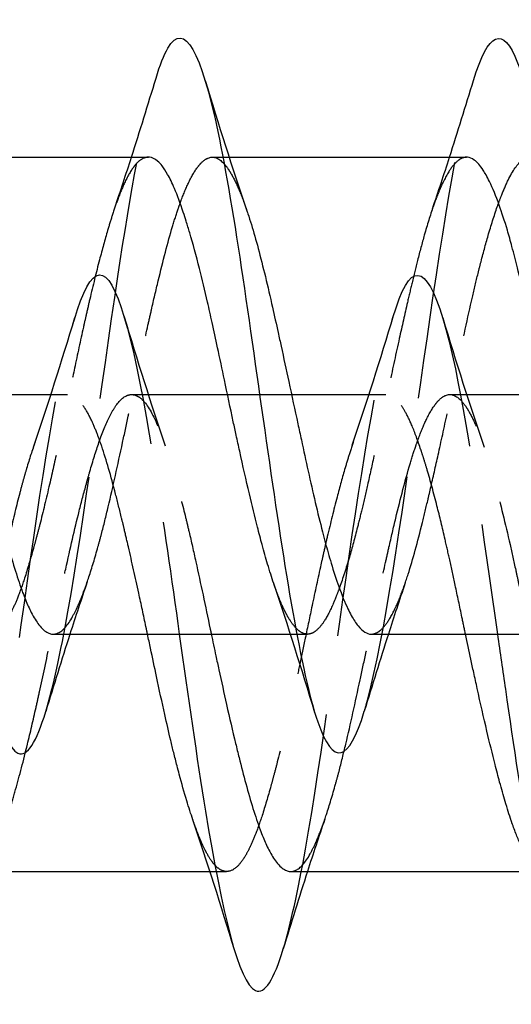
# Model space of a CAD drawing. Header units: millimetres. Extents: x -168 to 186, y -85 to 278.
# Tile 143 of 162: x 129.76 to 132.85, y 249.5 to 255.7. Entities that reach past the tile are written whole.
import ezdxf

# ---------------------------------------------------------------- set-up
doc = ezdxf.new("R2010")
doc.units = ezdxf.units.MM
doc.header["$LTSCALE"] = 10
doc.linetypes.add('ALLCAD_Strich', pattern=[0.2, 0.15, -0.05])
doc.layers.add('BESCH_KONT_sich_schn_grun_2d', color=10, linetype='Continuous')

msp = doc.modelspace()

# ---------------------------------------------------------------- linework, layer by layer
at = {"layer": 'BESCH_KONT_sich_schn_grun_2d', "linetype": 'Continuous'}
for p, q in [((129.0713, 254.831), (130.5645, 254.831)), ((131.0333, 254.831), (131.0334, 254.831)), ((131.0721, 254.831), (132.5645, 254.831)), ((131.2639, 253.338), (131.2639, 253.338)), ((129.9668, 251.831), (131.4576, 251.831)), ((131.4977, 251.831), (131.4977, 251.831)), ((131.9656, 251.831), (133.4583, 251.831)), ((129.4586, 250.338), (130.952, 250.338)), ((130.9906, 250.338), (130.9906, 250.338)), ((131.4598, 250.338), (132.9506, 250.338))]:
    msp.add_line(p, q, dxfattribs=at)
at = {"layer": 'BESCH_KONT_sich_schn_grun_2d', "linetype": 'ALLCAD_Strich'}
for p, q in [((130.9663, 254.831), (131.0333, 254.831)), ((131.0334, 254.831), (131.0721, 254.831)), ((129.2642, 253.338), (130.0565, 253.338)), ((130.4593, 253.338), (131.2639, 253.338)), ((131.2639, 253.338), (132.0575, 253.338)), ((132.4593, 253.338), (133.2644, 253.338)), ((131.4576, 251.831), (131.4977, 251.831)), ((131.4977, 251.831), (131.5648, 251.831)), ((130.952, 250.338), (130.9906, 250.338)), ((130.9906, 250.338), (131.0567, 250.338))]:
    msp.add_line(p, q, dxfattribs=at)
at = {"layer": 'BESCH_KONT_sich_schn_grun_2d', "linetype": 'Continuous'}
for points, knots in [([(130.6126, 255.3284), (130.6374, 255.4106), (130.6623, 255.4746), (130.6871, 255.5171), (130.7918, 255.696), (130.8964, 255.4904), (131.0011, 254.9929), (131.1059, 254.4953), (131.2105, 253.7056), (131.3152, 252.9779), (131.4199, 252.2502), (131.5246, 251.5847), (131.6293, 251.2797), (131.7268, 250.9957), (131.8242, 251.0244), (131.9217, 251.3455)], [29.366032, 29.366032, 29.366032, 29.366032, 29.599941, 29.599941, 29.599941, 30.586606, 30.586606, 30.586606, 31.57327, 31.57327, 31.57327, 32.559935, 32.559935, 32.559935, 33.478564, 33.478564, 33.478564, 33.478564]), ([(132.6082, 255.3145), (132.7007, 255.6187), (132.7931, 255.6653), (132.8855, 255.4251), (132.9903, 255.1531), (133.0949, 254.5128), (133.1996, 253.7916), (133.3043, 253.0704), (133.409, 252.2683), (133.5137, 251.7449), (133.6184, 251.2215), (133.723, 250.9771), (133.8277, 251.121), (133.8577, 251.1622), (133.8877, 251.2352), (133.9176, 251.3344)], [35.635372, 35.635372, 35.635372, 35.635372, 36.506594, 36.506594, 36.506594, 37.493258, 37.493258, 37.493258, 38.479923, 38.479923, 38.479923, 39.466588, 39.466588, 39.466588, 39.74888, 39.74888, 39.74888, 39.74888]), ([(128.6098, 255.3154), (128.6741, 255.527), (128.7384, 255.622), (128.8027, 255.5688), (128.9074, 255.4821), (129.0121, 255.0019), (129.1168, 254.3438), (129.2215, 253.6856), (129.3261, 252.8494), (129.4308, 252.2102), (129.5355, 251.571), (129.6402, 251.129), (129.7449, 251.0821), (129.8032, 251.056), (129.8615, 251.1525), (129.9197, 251.3445)], [23.074001, 23.074001, 23.074001, 23.074001, 23.679953, 23.679953, 23.679953, 24.666617, 24.666617, 24.666617, 25.653282, 25.653282, 25.653282, 26.639947, 26.639947, 26.639947, 27.189226, 27.189226, 27.189226, 27.189226]), ([(131.3526, 252.1495), (131.3397, 252.1874), (131.3269, 252.2283), (131.3025, 252.3105), (131.291, 252.3513), (131.2699, 252.4296), (131.2602, 252.4666), (131.2336, 252.5712), (131.2166, 252.6411), (131.1792, 252.8002), (131.1588, 252.8901), (131.1311, 253.0156), (131.1237, 253.0492), (131.1104, 253.1109), (131.1044, 253.1389), (131.0797, 253.2545), (131.0612, 253.3427), (131.0284, 253.4986), (131.0142, 253.5662), (130.9884, 253.6864), (130.977, 253.7393), (130.9558, 253.8348), (130.9462, 253.8776), (130.9196, 253.993), (130.9026, 254.0637), (130.8652, 254.2113), (130.8447, 254.2865), (130.817, 254.3807), (130.8097, 254.405), (130.7963, 254.4476), (130.7903, 254.4662), (130.7656, 254.5406), (130.7471, 254.5909), (130.7144, 254.6682), (130.7001, 254.6978), (130.6744, 254.7435), (130.6629, 254.7611), (130.6418, 254.788), (130.6321, 254.7983), (130.6055, 254.8209), (130.5885, 254.8289), (130.5691, 254.8309), (130.5668, 254.831), (130.5645, 254.831)], [2.315319, 2.315319, 2.315319, 2.315319, 2.3341901, 2.3341901, 2.3509498, 2.3509498, 2.3649716, 2.3649716, 2.3894411, 2.3894411, 2.4185547, 2.4185547, 2.4290813, 2.4290813, 2.4377475, 2.4377475, 2.4647805, 2.4647805, 2.4856821, 2.4856821, 2.5024427, 2.5024427, 2.5164653, 2.5164653, 2.540936, 2.540936, 2.5700513, 2.5700513, 2.5805785, 2.5805785, 2.5892451, 2.5892451, 2.61628, 2.61628, 2.6371826, 2.6371826, 2.6539442, 2.6539442, 2.6679676, 2.6679676, 2.6924403, 2.6924403, 2.6957492, 2.6957492, 2.6957492, 2.6957492]), ([(133.3484, 252.1619), (133.3446, 252.173), (133.3407, 252.1844), (133.3295, 252.2185), (133.3222, 252.2418), (133.3088, 252.2858), (133.3028, 252.3063), (133.2781, 252.3927), (133.2596, 252.4632), (133.2269, 252.5959), (133.2126, 252.6561), (133.1869, 252.7681), (133.1754, 252.8192), (133.1543, 252.9147), (133.1446, 252.9588), (133.118, 253.0811), (133.101, 253.1602), (133.0636, 253.3344), (133.0432, 253.4293), (133.0155, 253.5573), (133.0081, 253.5912), (132.9948, 253.6525), (132.9888, 253.68), (132.9641, 253.7926), (132.9456, 253.8758), (132.9128, 254.0178), (132.8986, 254.0777), (132.8728, 254.1813), (132.8614, 254.2258), (132.8402, 254.3041), (132.8306, 254.3385), (132.804, 254.4288), (132.787, 254.4817), (132.7495, 254.5866), (132.7291, 254.6363), (132.7014, 254.6931), (132.6941, 254.7071), (132.6807, 254.7307), (132.6747, 254.7406), (132.65, 254.7784), (132.6315, 254.7996), (132.5987, 254.8236), (132.5845, 254.8295), (132.5683, 254.8309), (132.5664, 254.831), (132.5645, 254.831)], [1.3528402, 1.3528402, 1.3528402, 1.3528402, 1.3583102, 1.3583102, 1.3688346, 1.3688346, 1.3774975, 1.3774975, 1.4045224, 1.4045224, 1.4254146, 1.4254146, 1.4421682, 1.4421682, 1.4561853, 1.4561853, 1.4806481, 1.4806481, 1.5097518, 1.5097518, 1.5202746, 1.5202746, 1.5289376, 1.5289376, 1.5559643, 1.5559643, 1.5768577, 1.5768577, 1.5936122, 1.5936122, 1.60763, 1.60763, 1.6320934, 1.6320934, 1.6611984, 1.6611984, 1.6717218, 1.6717218, 1.6803857, 1.6803857, 1.707409, 1.707409, 1.7283058, 1.7283058, 1.7311078, 1.7311078, 1.7311078, 1.7311078]), ([(129.1782, 254.5082), (129.1798, 254.5034), (129.1814, 254.4986), (129.2049, 254.4288), (129.2268, 254.356), (129.2678, 254.2079), (129.2867, 254.1348), (129.3129, 254.0279), (129.3202, 253.9975), (129.3417, 253.9061), (129.3558, 253.8437), (129.4001, 253.6425), (129.43, 253.4997), (129.4721, 253.2997), (129.4839, 253.2435), (129.5021, 253.1585), (129.5083, 253.1293), (129.5306, 253.026), (129.5467, 252.9527), (129.5818, 252.7968), (129.6008, 252.7152), (129.627, 252.6068), (129.6343, 252.5771), (129.6558, 252.4909), (129.6699, 252.4362), (129.7143, 252.2727), (129.7441, 252.1748), (129.7862, 252.0619), (129.798, 252.0328), (129.8161, 251.9926), (129.8224, 251.9796), (129.8446, 251.9361), (129.8607, 251.91), (129.8958, 251.8649), (129.9149, 251.848), (129.9411, 251.8354), (129.9484, 251.8331), (129.9594, 251.8313), (129.9631, 251.831), (129.9668, 251.831)], [3.5886821, 3.5886821, 3.5886821, 3.5886821, 3.5910456, 3.5910456, 3.622556, 3.622556, 3.6496033, 3.6496033, 3.6600657, 3.6600657, 3.6805862, 3.6805862, 3.7247439, 3.7247439, 3.7419665, 3.7419665, 3.7509787, 3.7509787, 3.7740576, 3.7740576, 3.8011497, 3.8011497, 3.811611, 3.811611, 3.8321659, 3.8321659, 3.8762675, 3.8762675, 3.893489, 3.893489, 3.9024985, 3.9024985, 3.925562, 3.925562, 3.9526932, 3.9526932, 3.9631536, 3.9631536, 3.9685015, 3.9685015, 3.9685015, 3.9685015]), ([(131.1818, 254.5008), (131.1846, 254.4926), (131.1874, 254.4843), (131.1975, 254.4538), (131.2048, 254.4309), (131.2264, 254.3603), (131.2406, 254.3101), (131.2849, 254.1445), (131.3146, 254.0199), (131.3565, 253.8349), (131.3683, 253.7816), (131.3865, 253.6992), (131.3927, 253.6707), (131.4149, 253.5687), (131.4309, 253.4943), (131.4661, 253.3309), (131.4853, 253.2419), (131.5116, 253.1199), (131.5189, 253.0862), (131.5405, 252.9865), (131.5547, 252.9211), (131.599, 252.7214), (131.6287, 252.5929), (131.6706, 252.4293), (131.6824, 252.3851), (131.7005, 252.3208), (131.7068, 252.2993), (131.729, 252.225), (131.745, 252.1757), (131.7802, 252.0774), (131.7994, 252.0306), (131.8257, 251.9754), (131.833, 251.9611), (131.8546, 251.9218), (131.8688, 251.8999), (131.9107, 251.8483), (131.938, 251.831), (131.9656, 251.831)], [4.5548186, 4.5548186, 4.5548186, 4.5548186, 4.5588422, 4.5588422, 4.5692995, 4.5692995, 4.5899767, 4.5899767, 4.633879, 4.633879, 4.6510966, 4.6510966, 4.6600969, 4.6600969, 4.683106, 4.683106, 4.7103739, 4.7103739, 4.7208306, 4.7208306, 4.7415249, 4.7415249, 4.7853993, 4.7853993, 4.8026163, 4.8026163, 4.8116153, 4.8116153, 4.8346168, 4.8346168, 4.8619036, 4.8619036, 4.8723598, 4.8723598, 4.8930698, 4.8930698, 4.9334083, 4.9334083, 4.9334083, 4.9334083]), ([(130.8443, 250.6629), (130.8316, 250.7002), (130.8188, 250.7402), (130.7901, 250.835), (130.7743, 250.8909), (130.7539, 250.9675), (130.7493, 250.9852), (130.7376, 251.0301), (130.7307, 251.0577), (130.7175, 251.111), (130.7113, 251.1367), (130.6926, 251.2154), (130.6802, 251.2697), (130.6504, 251.4029), (130.6331, 251.4828), (130.6032, 251.623), (130.5907, 251.6825), (130.5718, 251.7718), (130.5656, 251.8014), (130.5593, 251.831)], [3.2812085, 3.2812085, 3.2812085, 3.2812085, 3.2996197, 3.2996197, 3.3221782, 3.3221782, 3.3288121, 3.3288121, 3.3387917, 3.3387917, 3.347746, 3.347746, 3.3658699, 3.3658699, 3.3912608, 3.3912608, 3.4096268, 3.4096268, 3.4187228, 3.4187228, 3.4187228, 3.4187228]), ([(130.7592, 251.831), (130.814, 251.4416), (130.8689, 251.0524), (130.9238, 250.7172), (131.0285, 250.078), (131.1332, 249.636), (131.2379, 249.5891), (131.2962, 249.563), (131.3545, 249.6595), (131.4127, 249.8515)], [25.136001, 25.136001, 25.136001, 25.136001, 25.653282, 25.653282, 25.653282, 26.639947, 26.639947, 26.639947, 27.189226, 27.189226, 27.189226, 27.189226]), ([(130.96, 251.831), (130.9696, 251.7855), (130.9792, 251.74), (130.9951, 251.6655), (131.0013, 251.6363), (131.0236, 251.533), (131.0397, 251.4597), (131.0748, 251.3038), (131.0938, 251.2222), (131.12, 251.1138), (131.1273, 251.0841), (131.1488, 250.9979), (131.1629, 250.9432), (131.2073, 250.7797), (131.2371, 250.6818), (131.2792, 250.5689), (131.291, 250.5398), (131.3091, 250.4996), (131.3154, 250.4866), (131.3376, 250.4431), (131.3537, 250.417), (131.3888, 250.3719), (131.4079, 250.355), (131.4341, 250.3424), (131.4414, 250.3401), (131.4524, 250.3383), (131.4561, 250.338), (131.4598, 250.338)], [3.7279973, 3.7279973, 3.7279973, 3.7279973, 3.7419665, 3.7419665, 3.7509787, 3.7509787, 3.7740576, 3.7740576, 3.8011497, 3.8011497, 3.811611, 3.811611, 3.8321659, 3.8321659, 3.8762675, 3.8762675, 3.893489, 3.893489, 3.9024985, 3.9024985, 3.925562, 3.925562, 3.9526932, 3.9526932, 3.9631536, 3.9631536, 3.9685015, 3.9685015, 3.9685015, 3.9685015]), ([(132.8456, 250.6565), (132.8327, 250.6944), (132.8199, 250.7353), (132.7955, 250.8175), (132.784, 250.8583), (132.7629, 250.9366), (132.7532, 250.9736), (132.7266, 251.0782), (132.7096, 251.1481), (132.6722, 251.3072), (132.6518, 251.3971), (132.6241, 251.5226), (132.6167, 251.5562), (132.6034, 251.6179), (132.5974, 251.6459), (132.5802, 251.7261), (132.5691, 251.7785), (132.5581, 251.831)], [2.315319, 2.315319, 2.315319, 2.315319, 2.3341901, 2.3341901, 2.3509498, 2.3509498, 2.3649716, 2.3649716, 2.3894411, 2.3894411, 2.4185547, 2.4185547, 2.4290813, 2.4290813, 2.4377475, 2.4377475, 2.4538617, 2.4538617, 2.4538617, 2.4538617]), ([(132.7589, 251.831), (132.7753, 251.715), (132.7918, 251.5992), (132.8082, 251.4849), (132.9129, 250.7572), (133.0176, 250.0917), (133.1223, 249.7867), (133.2198, 249.5027), (133.3172, 249.5314), (133.4147, 249.8525)], [31.418298, 31.418298, 31.418298, 31.418298, 31.57327, 31.57327, 31.57327, 32.559935, 32.559935, 32.559935, 33.478564, 33.478564, 33.478564, 33.478564])]:
    msp.add_open_spline(points, degree=3, knots=knots, dxfattribs=at)
at = {"layer": 'BESCH_KONT_sich_schn_grun_2d', "linetype": 'ALLCAD_Strich'}
for points, knots in [([(129.9197, 251.3445), (129.9661, 251.4974), (130.0125, 251.7109), (130.059, 251.9713), (130.1637, 252.5588), (130.2683, 253.3854), (130.373, 254.0803), (130.4529, 254.6104), (130.5328, 255.0638), (130.6126, 255.3284)], [27.189226, 27.189226, 27.189226, 27.189226, 27.626611, 27.626611, 27.626611, 28.613276, 28.613276, 28.613276, 29.366032, 29.366032, 29.366032, 29.366032]), ([(131.9217, 251.3455), (131.9289, 251.3693), (131.9361, 251.3946), (131.9433, 251.4216), (132.0481, 251.8128), (132.1527, 252.5398), (132.2574, 253.2763), (132.3621, 254.0129), (132.4668, 254.759), (132.5715, 255.1801), (132.5837, 255.2294), (132.596, 255.2742), (132.6082, 255.3145)], [33.478564, 33.478564, 33.478564, 33.478564, 33.5466, 33.5466, 33.5466, 34.533264, 34.533264, 34.533264, 35.519929, 35.519929, 35.519929, 35.635372, 35.635372, 35.635372, 35.635372]), ([(130.5645, 254.831), (130.5465, 254.831), (130.5284, 254.8239), (130.5029, 254.8042), (130.4956, 254.7973), (130.4822, 254.7826), (130.4762, 254.7753), (130.4515, 254.7417), (130.4331, 254.7089), (130.4003, 254.6382), (130.386, 254.6033), (130.3603, 254.5335), (130.3488, 254.5), (130.3277, 254.4343), (130.318, 254.4028), (130.2914, 254.3123), (130.2745, 254.2505), (130.237, 254.1071), (130.2166, 254.0242), (130.1889, 253.9061), (130.1815, 253.8743), (130.1682, 253.8155), (130.1622, 253.7887), (130.1375, 253.6773), (130.119, 253.5908), (130.0862, 253.4356), (130.072, 253.3674), (130.0462, 253.2447), (130.0348, 253.1902), (130.0136, 253.0908), (130.004, 253.0458), (129.9774, 252.9234), (129.9604, 252.8471), (129.9229, 252.6851), (129.9025, 252.6006), (129.8748, 252.492), (129.8674, 252.4639), (129.8541, 252.4137), (129.8481, 252.3915), (129.8234, 252.3024), (129.805, 252.24), (129.7722, 252.1394), (129.758, 252.0991), (129.7322, 252.0335), (129.7207, 252.0069), (129.6996, 251.9629), (129.6899, 251.9447), (129.6639, 251.9011), (129.6474, 251.8794), (129.6101, 251.8434), (129.5892, 251.8326), (129.561, 251.8307), (129.5536, 251.8313), (129.5402, 251.8348), (129.5342, 251.8371), (129.5154, 251.8469), (129.5027, 251.8571), (129.4901, 251.8709)], [2.6957492, 2.6957492, 2.6957492, 2.6957492, 2.7215569, 2.7215569, 2.7320845, 2.7320845, 2.7407517, 2.7407517, 2.7677856, 2.7677856, 2.7886904, 2.7886904, 2.8054533, 2.8054533, 2.8194774, 2.8194774, 2.8439478, 2.8439478, 2.8730675, 2.8730675, 2.8835971, 2.8835971, 2.8922642, 2.8922642, 2.9193131, 2.9193131, 2.9402133, 2.9402133, 2.9569748, 2.9569748, 2.9710001, 2.9710001, 2.9954921, 2.9954921, 3.0246049, 3.0246049, 3.0351275, 3.0351275, 3.0437983, 3.0437983, 3.0707758, 3.0707758, 3.0917086, 3.0917086, 3.1084834, 3.1084834, 3.122507, 3.122507, 3.1462098, 3.1462098, 3.1760059, 3.1760059, 3.186593, 3.186593, 3.1952379, 3.1952379, 3.2137387, 3.2137387, 3.2137387, 3.2137387]), ([(129.9668, 251.831), (129.9773, 251.831), (129.9877, 251.8335), (130.0284, 251.8526), (130.0582, 251.8873), (130.1002, 251.9625), (130.1121, 251.9865), (130.1302, 252.0273), (130.1364, 252.0421), (130.1587, 252.0973), (130.1747, 252.1417), (130.2099, 252.248), (130.229, 252.3113), (130.2552, 252.406), (130.2625, 252.4331), (130.284, 252.5155), (130.2982, 252.5728), (130.3425, 252.7592), (130.3723, 252.8951), (130.4143, 253.0907), (130.4261, 253.1463), (130.4443, 253.2315), (130.4505, 253.2608), (130.4727, 253.3651), (130.4888, 253.4402), (130.524, 253.6026), (130.543, 253.6893), (130.5693, 253.8065), (130.5766, 253.8387), (130.5982, 253.9332), (130.6123, 253.9943), (130.6566, 254.1789), (130.6864, 254.2939), (130.7284, 254.4345), (130.7402, 254.4718), (130.7583, 254.5249), (130.7646, 254.5424), (130.7868, 254.6023), (130.8028, 254.6407), (130.838, 254.7136), (130.8571, 254.7459), (130.8834, 254.7804), (130.8907, 254.7888), (130.9123, 254.8105), (130.9265, 254.8205), (130.9707, 254.8377), (131.0005, 254.8288), (131.0341, 254.7964), (131.0377, 254.7927), (131.0412, 254.7887)], [3.9685015, 3.9685015, 3.9685015, 3.9685015, 3.983739, 3.983739, 4.0277909, 4.0277909, 4.0450114, 4.0450114, 4.0540186, 4.0540186, 4.0770684, 4.0770684, 4.1042341, 4.1042341, 4.1146935, 4.1146935, 4.1353059, 4.1353059, 4.1793138, 4.1793138, 4.1965335, 4.1965335, 4.2055387, 4.2055387, 4.2285764, 4.2285764, 4.2557724, 4.2557724, 4.2662311, 4.2662311, 4.2868676, 4.2868676, 4.3308362, 4.3308362, 4.3480551, 4.3480551, 4.3570585, 4.3570585, 4.3800856, 4.3800856, 4.4073084, 4.4073084, 4.4177664, 4.4177664, 4.4384243, 4.4384243, 4.482358, 4.482358, 4.4875101, 4.4875101, 4.4875101, 4.4875101]), ([(132.5645, 254.831), (132.5549, 254.831), (132.5454, 254.8289), (132.5262, 254.8206), (132.5165, 254.8144), (132.4899, 254.7917), (132.4729, 254.771), (132.4355, 254.7125), (132.4151, 254.6724), (132.3873, 254.607), (132.38, 254.5886), (132.3666, 254.5534), (132.3606, 254.5368), (132.3359, 254.4658), (132.3174, 254.406), (132.2847, 254.2905), (132.2704, 254.2371), (132.2447, 254.1359), (132.2332, 254.0892), (132.2121, 254.0009), (132.2024, 253.9597), (132.1758, 253.8442), (132.1588, 253.7685), (132.1214, 253.5991), (132.101, 253.5051), (132.0733, 253.3763), (132.0659, 253.342), (132.0526, 253.2795), (132.0466, 253.2513), (132.0219, 253.1353), (132.0034, 253.0481), (131.9706, 252.8967), (131.9564, 252.8318), (131.9306, 252.718), (131.9192, 252.6685), (131.898, 252.5802), (131.8884, 252.541), (131.8618, 252.4364), (131.8448, 252.3736), (131.8074, 252.2452), (131.7869, 252.1817), (131.7592, 252.1049), (131.7519, 252.0855), (131.7385, 252.0518), (131.7325, 252.0373), (131.7078, 251.9803), (131.6893, 251.944), (131.6565, 251.8924), (131.6423, 251.8744), (131.6166, 251.85), (131.6051, 251.8421), (131.584, 251.833), (131.5743, 251.831), (131.5477, 251.8311), (131.5307, 251.8375), (131.5058, 251.856), (131.498, 251.8631), (131.4901, 251.8715)], [1.7311078, 1.7311078, 1.7311078, 1.7311078, 1.7450623, 1.7450623, 1.7590811, 1.7590811, 1.7835443, 1.7835443, 1.8126517, 1.8126517, 1.8231762, 1.8231762, 1.8318405, 1.8318405, 1.858868, 1.858868, 1.8797647, 1.8797647, 1.8965215, 1.8965215, 1.910541, 1.910541, 1.9350066, 1.9350066, 1.9641153, 1.9641153, 1.9746401, 1.9746401, 1.9833048, 1.9833048, 2.0103336, 2.0103336, 2.0312315, 2.0312315, 2.0479894, 2.0479894, 2.0620096, 2.0620096, 2.0864764, 2.0864764, 2.1155867, 2.1155867, 2.1261121, 2.1261121, 2.1347773, 2.1347773, 2.1618071, 2.1618071, 2.1827064, 2.1827064, 2.1994653, 2.1994653, 2.2134864, 2.2134864, 2.2379543, 2.2379543, 2.2491562, 2.2491562, 2.2491562, 2.2491562]), ([(131.9656, 251.831), (131.968, 251.831), (131.9704, 251.8311), (131.9846, 251.8327), (131.9965, 251.8371), (132.0146, 251.8486), (132.0208, 251.8534), (132.043, 251.8735), (132.0591, 251.8934), (132.0943, 251.9485), (132.1134, 251.9859), (132.1398, 252.0471), (132.1471, 252.0651), (132.1687, 252.1215), (132.1829, 252.1628), (132.2272, 252.3022), (132.2568, 252.4117), (132.2987, 252.5802), (132.3106, 252.6293), (132.3287, 252.7063), (132.3349, 252.7331), (132.3571, 252.8294), (132.3731, 252.9007), (132.4084, 253.0598), (132.4275, 253.148), (132.4539, 253.2708), (132.4612, 253.3048), (132.4828, 253.4064), (132.497, 253.4739), (132.5413, 253.6822), (132.5709, 253.8201), (132.6128, 254.0013), (132.6246, 254.051), (132.6428, 254.1244), (132.649, 254.1491), (132.6712, 254.2353), (132.6872, 254.294), (132.7224, 254.4144), (132.7416, 254.4743), (132.768, 254.5485), (132.7753, 254.568), (132.7969, 254.6237), (132.8112, 254.6568), (132.8554, 254.7471), (132.885, 254.7896), (132.9269, 254.821), (132.9387, 254.8268), (132.9568, 254.8307), (132.9631, 254.8312), (132.9853, 254.83), (133.0013, 254.8235), (133.0249, 254.8058), (133.0324, 254.7989), (133.0399, 254.7909)], [4.9334083, 4.9334083, 4.9334083, 4.9334083, 4.9369186, 4.9369186, 4.9541351, 4.9541351, 4.9631329, 4.9631329, 4.9861276, 4.9861276, 5.0134314, 5.0134314, 5.0238871, 5.0238871, 5.0446107, 5.0446107, 5.088437, 5.088437, 5.1056529, 5.1056529, 5.1146497, 5.1146497, 5.1376381, 5.1376381, 5.1649573, 5.1649573, 5.1754126, 5.1754126, 5.1961483, 5.1961483, 5.2399548, 5.2399548, 5.2571703, 5.2571703, 5.2661661, 5.2661661, 5.2891491, 5.2891491, 5.3164816, 5.3164816, 5.3269366, 5.3269366, 5.3476852, 5.3476852, 5.3914706, 5.3914706, 5.4086858, 5.4086858, 5.4176808, 5.4176808, 5.4406591, 5.4406591, 5.4514028, 5.4514028, 5.4514028, 5.4514028]), ([(131.0413, 254.7887), (131.0495, 254.7794), (131.0578, 254.7687), (131.0724, 254.7473), (131.0786, 254.7374), (131.1008, 254.6991), (131.1169, 254.6665), (131.1493, 254.591), (131.1655, 254.5482), (131.1818, 254.5008)], [4.48753008, 4.48753008, 4.48753008, 4.48753008, 4.49957619, 4.49957619, 4.50857795, 4.50857795, 4.53159551, 4.53159551, 4.55481862, 4.55481862, 4.55481862, 4.55481862]), ([(131.4127, 249.8515), (131.4591, 250.0044), (131.5055, 250.2179), (131.552, 250.4783), (131.6567, 251.0658), (131.7613, 251.8924), (131.866, 252.5873), (131.9707, 253.2821), (132.0754, 253.8451), (132.1801, 254.0241), (132.2848, 254.203), (132.3894, 253.9974), (132.4941, 253.4999), (132.5824, 253.0805), (132.6706, 252.4534), (132.7589, 251.831)], [27.189226, 27.189226, 27.189226, 27.189226, 27.626611, 27.626611, 27.626611, 28.613276, 28.613276, 28.613276, 29.599941, 29.599941, 29.599941, 30.586606, 30.586606, 30.586606, 31.418298, 31.418298, 31.418298, 31.418298]), ([(129.4109, 249.8405), (129.4965, 250.1239), (129.582, 250.6276), (129.6676, 251.2054), (129.7723, 251.9126), (129.8769, 252.7309), (129.9816, 253.2934), (130.0863, 253.8559), (130.191, 254.1625), (130.2957, 254.0758), (130.4004, 253.9891), (130.5051, 253.5089), (130.6098, 252.8508), (130.6596, 252.5377), (130.7094, 252.1843), (130.7592, 251.831)], [20.90033, 20.90033, 20.90033, 20.90033, 21.706623, 21.706623, 21.706623, 22.693288, 22.693288, 22.693288, 23.679953, 23.679953, 23.679953, 24.666617, 24.666617, 24.666617, 25.136001, 25.136001, 25.136001, 25.136001]), ([(130.5593, 251.831), (130.556, 251.8465), (130.5528, 251.8619), (130.5344, 251.9485), (130.5193, 252.0193), (130.4825, 252.1885), (130.4609, 252.2857), (130.4308, 252.4163), (130.4223, 252.4526), (130.4081, 252.5124), (130.4024, 252.5364), (130.3839, 252.6127), (130.3712, 252.6635), (130.3293, 252.8252), (130.3005, 252.9262), (130.2618, 253.0408), (130.2522, 253.0673), (130.2305, 253.1235), (130.2184, 253.1521), (130.1903, 253.2115), (130.1742, 253.24), (130.1413, 253.2877), (130.1245, 253.3062), (130.1019, 253.3231), (130.096, 253.3267), (130.0825, 253.3334), (130.0749, 253.3359), (130.0468, 253.3404), (130.0266, 253.3343), (129.9905, 253.307), (129.9747, 253.2893), (129.9492, 253.2523), (129.9396, 253.2365), (129.9183, 253.197), (129.9065, 253.1725), (129.8797, 253.111), (129.8647, 253.0723), (129.8317, 252.979), (129.8137, 252.9227), (129.7896, 252.8408), (129.7835, 252.8195), (129.7703, 252.7716), (129.7631, 252.7448), (129.7359, 252.6409), (129.7162, 252.5594), (129.6795, 252.4008), (129.6626, 252.3251), (129.636, 252.2034), (129.6264, 252.1589), (129.6052, 252.0604), (129.5936, 252.0063), (129.5675, 251.8843), (129.553, 251.8163), (129.5194, 251.66), (129.5002, 251.5721), (129.4752, 251.4584), (129.4691, 251.4312), (129.4558, 251.3713), (129.4485, 251.3388), (129.4211, 251.2179), (129.4013, 251.1326), (129.3647, 250.984), (129.3481, 250.9198), (129.3218, 250.8249), (129.3122, 250.7916), (129.291, 250.7219), (129.2794, 250.686), (129.2532, 250.6108), (129.2386, 250.5727), (129.205, 250.4947), (129.1861, 250.4575), (129.1612, 250.418), (129.1551, 250.4091), (129.1418, 250.3912), (129.1345, 250.3825), (129.1072, 250.354), (129.0874, 250.3419), (129.0508, 250.3362), (129.0341, 250.3399), (129.0078, 250.3557), (128.9981, 250.3636), (128.9864, 250.3756), (128.9842, 250.3779), (128.9821, 250.3803)], [3.4187228, 3.4187228, 3.4187228, 3.4187228, 3.4234718, 3.4234718, 3.4452971, 3.4452971, 3.4761914, 3.4761914, 3.4883267, 3.4883267, 3.4965996, 3.4965996, 3.5150419, 3.5150419, 3.557667, 3.557667, 3.5715765, 3.5715765, 3.5891213, 3.5891213, 3.6120975, 3.6120975, 3.6361305, 3.6361305, 3.6445072, 3.6445072, 3.6555661, 3.6555661, 3.6852692, 3.6852692, 3.7084587, 3.7084587, 3.7224406, 3.7224406, 3.739453, 3.739453, 3.760996, 3.760996, 3.7866927, 3.7866927, 3.7954146, 3.7954146, 3.8058248, 3.8058248, 3.834794, 3.834794, 3.8595708, 3.8595708, 3.8736032, 3.8736032, 3.8903432, 3.8903432, 3.9111854, 3.9111854, 3.9384485, 3.9384485, 3.9471097, 3.9471097, 3.9576593, 3.9576593, 3.986786, 3.986786, 4.0111869, 4.0111869, 4.0252112, 4.0252112, 4.0419913, 4.0419913, 4.0629355, 4.0629355, 4.0899613, 4.0899613, 4.0986331, 4.0986331, 4.1091574, 4.1091574, 4.1382555, 4.1382555, 4.1627239, 4.1627239, 4.1767498, 4.1767498, 4.1798433, 4.1798433, 4.1798433, 4.1798433]), ([(129.4586, 250.338), (129.4688, 250.338), (129.4791, 250.3403), (129.5081, 250.3532), (129.5268, 250.369), (129.5526, 250.4011), (129.5598, 250.4112), (129.5881, 250.4552), (129.6089, 250.4972), (129.6514, 250.6006), (129.673, 250.6624), (129.7066, 250.7704), (129.7185, 250.8109), (129.755, 250.9407), (129.7797, 251.0364), (129.8226, 251.2128), (129.8406, 251.2903), (129.8659, 251.4022), (129.8731, 251.4347), (129.9024, 251.568), (129.9241, 251.6709), (129.9669, 251.875), (129.9879, 251.9756), (130.0209, 252.1307), (130.0329, 252.1859), (130.073, 252.3683), (130.1014, 252.491), (130.1449, 252.6648), (130.1598, 252.7219), (130.182, 252.8027), (130.1893, 252.8285), (130.2158, 252.9205), (130.2349, 252.9818), (130.276, 253.0996), (130.2979, 253.1537), (130.3318, 253.2218), (130.3437, 253.2427), (130.3835, 253.3022), (130.4114, 253.3272), (130.4544, 253.3394), (130.4691, 253.3389), (130.4912, 253.331), (130.4985, 253.3273), (130.5193, 253.3132), (130.5327, 253.3001), (130.5775, 253.2429), (130.6086, 253.1814), (130.652, 253.0699), (130.664, 253.0366), (130.6979, 252.9358), (130.7198, 252.863), (130.7608, 252.7149), (130.7797, 252.6418), (130.8059, 252.5349), (130.8132, 252.5045), (130.8347, 252.4131), (130.8488, 252.3507), (130.8931, 252.1495), (130.923, 252.0067), (130.9555, 251.8522), (130.9577, 251.8416), (130.96, 251.831)], [3.0035294, 3.0035294, 3.0035294, 3.0035294, 3.0182689, 3.0182689, 3.0448994, 3.0448994, 3.0553004, 3.0553004, 3.085744, 3.085744, 3.1174602, 3.1174602, 3.1347984, 3.1347984, 3.1702603, 3.1702603, 3.196045, 3.196045, 3.2064406, 3.2064406, 3.2382553, 3.2382553, 3.2690975, 3.2690975, 3.286439, 3.286439, 3.3272112, 3.3272112, 3.3485439, 3.3485439, 3.3589859, 3.3589859, 3.3869299, 3.3869299, 3.4190876, 3.4190876, 3.4364318, 3.4364318, 3.4766317, 3.4766317, 3.4977295, 3.4977295, 3.5082316, 3.5082316, 3.5276981, 3.5276981, 3.5736228, 3.5736228, 3.5910456, 3.5910456, 3.622556, 3.622556, 3.6496033, 3.6496033, 3.6600657, 3.6600657, 3.6805862, 3.6805862, 3.7247439, 3.7247439, 3.7279973, 3.7279973, 3.7279973, 3.7279973]), ([(132.5581, 251.831), (132.5506, 251.8665), (132.5432, 251.9021), (132.5214, 252.0056), (132.5072, 252.0732), (132.4814, 252.1934), (132.47, 252.2463), (132.4488, 252.3418), (132.4392, 252.3846), (132.4126, 252.5), (132.3956, 252.5707), (132.3582, 252.7183), (132.3377, 252.7935), (132.31, 252.8877), (132.3027, 252.912), (132.2893, 252.9546), (132.2833, 252.9732), (132.2586, 253.0476), (132.2401, 253.0979), (132.2074, 253.1752), (132.1931, 253.2048), (132.1674, 253.2505), (132.1559, 253.2681), (132.1348, 253.295), (132.1251, 253.3053), (132.0985, 253.3279), (132.0815, 253.3359), (132.0441, 253.3397), (132.0237, 253.3327), (131.9959, 253.3112), (131.9886, 253.3043), (131.9752, 253.2896), (131.9692, 253.2823), (131.9445, 253.2487), (131.9261, 253.2159), (131.8933, 253.1452), (131.879, 253.1103), (131.8533, 253.0405), (131.8418, 253.007), (131.8207, 252.9413), (131.811, 252.9098), (131.7844, 252.8193), (131.7675, 252.7575), (131.73, 252.6141), (131.7096, 252.5312), (131.6819, 252.4131), (131.6745, 252.3813), (131.6612, 252.3225), (131.6552, 252.2957), (131.6305, 252.1843), (131.612, 252.0978), (131.5792, 251.9426), (131.565, 251.8744), (131.5392, 251.7517), (131.5278, 251.6972), (131.5066, 251.5978), (131.497, 251.5528), (131.4704, 251.4304), (131.4534, 251.3541), (131.4159, 251.1921), (131.3955, 251.1076), (131.3678, 250.999), (131.3604, 250.9709), (131.3471, 250.9207), (131.3411, 250.8985), (131.3164, 250.8094), (131.298, 250.747), (131.2652, 250.6464), (131.251, 250.6061), (131.2252, 250.5405), (131.2137, 250.5139), (131.1926, 250.4699), (131.1829, 250.4517), (131.1569, 250.4081), (131.1404, 250.3864), (131.1031, 250.3504), (131.0822, 250.3396), (131.054, 250.3377), (131.0466, 250.3383), (131.0332, 250.3418), (131.0272, 250.3441), (131.0084, 250.3539), (130.9957, 250.3641), (130.9831, 250.3779)], [2.4538617, 2.4538617, 2.4538617, 2.4538617, 2.4647805, 2.4647805, 2.4856821, 2.4856821, 2.5024427, 2.5024427, 2.5164653, 2.5164653, 2.540936, 2.540936, 2.5700513, 2.5700513, 2.5805785, 2.5805785, 2.5892451, 2.5892451, 2.61628, 2.61628, 2.6371826, 2.6371826, 2.6539442, 2.6539442, 2.6679676, 2.6679676, 2.6924403, 2.6924403, 2.7215569, 2.7215569, 2.7320845, 2.7320845, 2.7407517, 2.7407517, 2.7677856, 2.7677856, 2.7886904, 2.7886904, 2.8054533, 2.8054533, 2.8194774, 2.8194774, 2.8439478, 2.8439478, 2.8730675, 2.8730675, 2.8835971, 2.8835971, 2.8922642, 2.8922642, 2.9193131, 2.9193131, 2.9402133, 2.9402133, 2.9569748, 2.9569748, 2.9710001, 2.9710001, 2.9954921, 2.9954921, 3.0246049, 3.0246049, 3.0351275, 3.0351275, 3.0437983, 3.0437983, 3.0707758, 3.0707758, 3.0917086, 3.0917086, 3.1084834, 3.1084834, 3.122507, 3.122507, 3.1462098, 3.1462098, 3.1760059, 3.1760059, 3.186593, 3.186593, 3.1952379, 3.1952379, 3.2137387, 3.2137387, 3.2137387, 3.2137387]), ([(131.4598, 250.338), (131.4703, 250.338), (131.4807, 250.3405), (131.5214, 250.3596), (131.5512, 250.3943), (131.5932, 250.4695), (131.6051, 250.4935), (131.6232, 250.5343), (131.6294, 250.5491), (131.6517, 250.6043), (131.6677, 250.6487), (131.7029, 250.755), (131.722, 250.8183), (131.7482, 250.913), (131.7555, 250.9401), (131.777, 251.0225), (131.7912, 251.0798), (131.8355, 251.2662), (131.8653, 251.4021), (131.9073, 251.5977), (131.9191, 251.6533), (131.9373, 251.7385), (131.9435, 251.7678), (131.9657, 251.8721), (131.9818, 251.9472), (132.017, 252.1096), (132.036, 252.1963), (132.0623, 252.3135), (132.0696, 252.3457), (132.0912, 252.4402), (132.1053, 252.5013), (132.1496, 252.6859), (132.1794, 252.8009), (132.2214, 252.9415), (132.2332, 252.9788), (132.2513, 253.0319), (132.2576, 253.0494), (132.2798, 253.1093), (132.2958, 253.1477), (132.331, 253.2206), (132.3501, 253.2529), (132.3764, 253.2874), (132.3837, 253.2958), (132.4053, 253.3175), (132.4195, 253.3275), (132.4637, 253.3447), (132.4935, 253.3358), (132.5354, 253.2954), (132.5473, 253.2809), (132.5654, 253.2543), (132.5716, 253.2444), (132.5938, 253.2061), (132.6099, 253.1735), (132.6451, 253.0914), (132.6642, 253.0402), (132.6905, 252.9608), (132.6978, 252.9379), (132.7194, 252.8673), (132.7336, 252.8171), (132.7779, 252.6515), (132.8076, 252.5269), (132.8495, 252.3419), (132.8613, 252.2886), (132.8795, 252.2062), (132.8857, 252.1777), (132.9079, 252.0757), (132.9239, 252.0013), (132.9469, 251.8947), (132.9538, 251.8628), (132.9606, 251.831)], [3.9685015, 3.9685015, 3.9685015, 3.9685015, 3.983739, 3.983739, 4.0277909, 4.0277909, 4.0450114, 4.0450114, 4.0540186, 4.0540186, 4.0770684, 4.0770684, 4.1042341, 4.1042341, 4.1146935, 4.1146935, 4.1353059, 4.1353059, 4.1793138, 4.1793138, 4.1965335, 4.1965335, 4.2055387, 4.2055387, 4.2285764, 4.2285764, 4.2557724, 4.2557724, 4.2662311, 4.2662311, 4.2868676, 4.2868676, 4.3308362, 4.3308362, 4.3480551, 4.3480551, 4.3570585, 4.3570585, 4.3800856, 4.3800856, 4.4073084, 4.4073084, 4.4177664, 4.4177664, 4.4384243, 4.4384243, 4.482358, 4.482358, 4.4995762, 4.4995762, 4.508578, 4.508578, 4.5315955, 4.5315955, 4.5588422, 4.5588422, 4.5692995, 4.5692995, 4.5899767, 4.5899767, 4.633879, 4.633879, 4.6510966, 4.6510966, 4.6600969, 4.6600969, 4.683106, 4.683106, 4.6928909, 4.6928909, 4.6928909, 4.6928909]), ([(131.4901, 251.8716), (131.4776, 251.885), (131.465, 251.9017), (131.4451, 251.9334), (131.4378, 251.9463), (131.4244, 251.9717), (131.4184, 251.9838), (131.3937, 252.037), (131.3752, 252.084), (131.3554, 252.1414), (131.354, 252.1455), (131.3526, 252.1495)], [2.249181, 2.249181, 2.249181, 2.249181, 2.26706633, 2.26706633, 2.27759244, 2.27759244, 2.28625809, 2.28625809, 2.31328975, 2.31328975, 2.31531896, 2.31531896, 2.31531896, 2.31531896]), ([(130.983, 250.378), (130.9768, 250.3847), (130.9707, 250.3923), (130.9504, 250.42), (130.9363, 250.4436), (130.9107, 250.4938), (130.8993, 250.5189), (130.8782, 250.5698), (130.8686, 250.5949), (130.854, 250.635), (130.8492, 250.6488), (130.8443, 250.6629)], [3.21375635, 3.21375635, 3.21375635, 3.21375635, 3.22279226, 3.22279226, 3.2434818, 3.2434818, 3.26016117, 3.26016117, 3.27420556, 3.27420556, 3.28120851, 3.28120851, 3.28120851, 3.28120851]), ([(132.9831, 250.3786), (132.9706, 250.392), (132.958, 250.4087), (132.9381, 250.4404), (132.9308, 250.4533), (132.9174, 250.4787), (132.9114, 250.4908), (132.8867, 250.544), (132.8682, 250.591), (132.8484, 250.6484), (132.847, 250.6525), (132.8456, 250.6565)], [2.249181, 2.249181, 2.249181, 2.249181, 2.26706633, 2.26706633, 2.27759244, 2.27759244, 2.28625809, 2.28625809, 2.31328975, 2.31328975, 2.31531896, 2.31531896, 2.31531896, 2.31531896])]:
    msp.add_open_spline(points, degree=3, knots=knots, dxfattribs=at)
at = {"layer": 'BESCH_KONT_sich_schn_grun_2d', "linetype": 'Continuous'}
for points in [[(130.4584, 254.831), (130.5112, 254.9957), (130.5624, 255.162), (130.6126, 255.3284)], [(130.9218, 255.3126), (131.005, 255.0389), (131.0909, 254.7658), (131.1818, 254.5008)], [(132.4575, 254.831), (132.5089, 254.9909), (132.559, 255.1525), (132.6082, 255.3145)], [(131.0412, 254.7887), (131.0412, 254.7887), (131.0413, 254.7887), (131.0413, 254.7887)], [(131.6108, 251.337), (131.5282, 251.6104), (131.4432, 251.8832), (131.3526, 252.1495)], [(130.0713, 251.831), (130.0195, 251.67), (129.9691, 251.5073), (129.9197, 251.3445)], [(131.4901, 251.8715), (131.4901, 251.8715), (131.4901, 251.8716), (131.4901, 251.8716)], [(132.0728, 251.831), (132.0212, 251.6703), (131.9711, 251.5081), (131.9217, 251.3455)], [(131.1049, 249.8459), (131.0217, 250.1209), (130.9359, 250.3955), (130.8443, 250.6629)], [(130.9831, 250.3779), (130.9831, 250.3779), (130.983, 250.3779), (130.983, 250.378)], [(131.5643, 250.338), (131.5125, 250.177), (131.4621, 250.0143), (131.4127, 249.8515)]]:
    msp.add_open_spline(points, degree=3, dxfattribs=at)
at = {"layer": 'BESCH_KONT_sich_schn_grun_2d', "linetype": 'ALLCAD_Strich'}
for points in [[(130.3531, 254.5119), (130.389, 254.6173), (130.4241, 254.7238), (130.4584, 254.831)], [(132.3502, 254.5067), (132.3868, 254.6138), (132.4225, 254.722), (132.4575, 254.831)], [(129.8419, 253.0075), (129.9333, 253.2737), (130.0194, 253.5479), (130.1028, 253.8224)], [(130.4109, 253.8323), (130.494, 253.5574), (130.5797, 253.2828), (130.6712, 253.0152)], [(131.8461, 253.0189), (131.9373, 253.2865), (132.0227, 253.5607), (132.1056, 253.8354)], [(132.4148, 253.8196), (132.498, 253.5459), (132.5839, 253.2728), (132.6748, 253.0078)], [(130.1807, 252.1603), (130.1434, 252.0516), (130.107, 251.9417), (130.0713, 251.831)], [(132.1793, 252.1533), (132.143, 252.0468), (132.1076, 251.9393), (132.0728, 251.831)], [(131.6737, 250.6673), (131.6364, 250.5586), (131.6, 250.4487), (131.5643, 250.338)]]:
    msp.add_open_spline(points, degree=3, dxfattribs=at)

doc.saveas('drawing.dxf')
